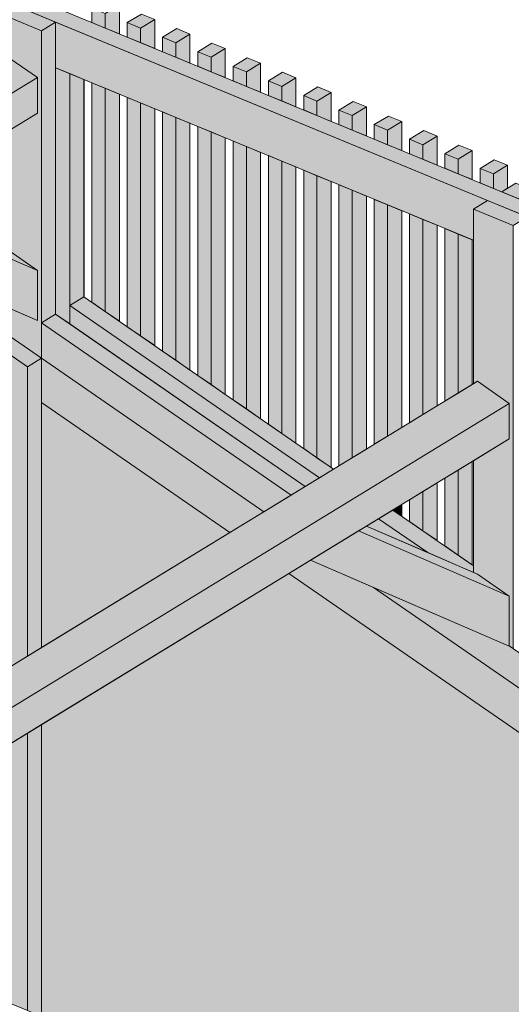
# Model space of a CAD drawing. Header units: millimetres. Extents: x 0 to 1517, y -116 to 725.
# Tile 206 of 256: x 846 to 858, y 637 to 662. Entities that reach past the tile are written whole.
import ezdxf

# ---------------------------------------------------------------- set-up
doc = ezdxf.new("R2010")
doc.units = ezdxf.units.MM
doc.layers.add('Ech.1_100', color=7, linetype='Continuous')
doc.dimstyles.new('ISO-25', dxfattribs={"dimtxt": 2.5, "dimasz": 2.5, "dimexe": 1.25, "dimexo": 0.625, "dimtad": 1, "dimtxsty": 'Standard', "dimcen": 2.5, "dimadec": 0, "dimazin": 0, "dimtfac": 1, "dimtmove": 0, "dimatfit": 3, "dimfxl": 1, "dimarcsym": 0})

msp = doc.modelspace()

# ---------------------------------------------------------------- hatches: boundary and pattern name
at = {"layer": 'Ech.1_100', "linetype": 'Continuous', "lineweight": 5, "true_color": 0xd4c4b3, "transparency": 33554687}
for points in [[(816.341, 674.483), (907.915, 636.661), (907.915, 637.034), (816.705, 674.705), (816.341, 674.483)], [(846.62, 660.801), (857.365, 656.363), (857.365, 657.166), (857.73, 657.388), (846.62, 661.977), (846.62, 660.801)], [(853.405, 650.254), (853.769, 650.476), (847.349, 654.91), (846.984, 654.687), (853.405, 650.254)], [(853.041, 650.031), (853.405, 650.254), (846.984, 654.687), (846.984, 654.213), (853.041, 650.031)], [(852.676, 649.809), (853.041, 650.031), (846.62, 654.465), (846.256, 654.242), (852.676, 649.809)], [(851.975, 649.381), (852.676, 649.809), (846.256, 654.242), (846.256, 653.33), (851.975, 649.381)], [(854.617, 649.012), (856.192, 648.329), (854.928, 649.202), (854.617, 649.012)], [(856.192, 648.329), (857.365, 647.821), (857.365, 647.993), (855.292, 649.424), (854.928, 649.202), (856.192, 648.329)], [(858.29, 645.918), (854.8, 647.43), (870.12, 636.852), (870.821, 637.28), (858.29, 645.933), (858.29, 645.918)]]:
    msp.add_hatch(color=9, dxfattribs=at).paths.add_polyline_path(points)
at = {"layer": 'Ech.1_100', "linetype": 'Continuous', "lineweight": 5, "true_color": 0xe0c8b3, "transparency": 33554687}
for points in [[(845.228, 662.179), (846.256, 661.754), (846.62, 661.977), (845.592, 662.401), (845.228, 662.179)], [(846.256, 661.754), (845.228, 662.179), (845.228, 661.054), (845.331, 661.116), (846.153, 660.549), (846.153, 659.636), (845.228, 659.071), (845.228, 656.202), (845.331, 656.157), (846.153, 655.59), (846.153, 654.299), (845.228, 654.7), (845.228, 654.039), (846.256, 653.33), (846.256, 661.754)], [(846.256, 654.242), (846.62, 654.465), (846.62, 661.977), (846.256, 661.754), (846.256, 654.242)], [(846.984, 660.651), (846.62, 660.801), (846.62, 654.465), (846.984, 654.213), (846.984, 660.651)], [(847.349, 660.5), (846.984, 660.651), (846.984, 654.687), (847.349, 654.91), (847.349, 660.5)], [(858.094, 657.611), (859.122, 657.187), (859.486, 657.409), (858.458, 657.833), (858.094, 657.611)], [(857.365, 657.166), (858.393, 656.742), (858.757, 656.964), (857.73, 657.388), (857.365, 657.166)], [(858.393, 656.742), (857.365, 657.166), (857.365, 652.673), (857.468, 652.736), (858.29, 652.168), (858.29, 651.256), (857.365, 650.691), (857.365, 647.821), (857.468, 647.776), (858.29, 647.209), (858.29, 645.933), (858.393, 645.862), (858.393, 656.742)]]:
    msp.add_hatch(color=9, dxfattribs=at).paths.add_polyline_path(points)
at = {"layer": 'Ech.1_100', "linetype": 'Continuous', "lineweight": 5, "true_color": 0xeaddd7, "transparency": 33554687}
for points in [[(847.897, 661.823), (848.261, 661.672), (848.261, 662.418), (847.897, 662.195), (847.897, 661.823)], [(847.897, 662.195), (847.554, 662.337), (847.554, 661.964), (847.897, 661.823), (847.897, 662.195)], [(848.462, 661.962), (848.804, 661.821), (849.169, 662.043), (848.826, 662.184), (848.462, 661.962)], [(848.804, 661.821), (848.462, 661.962), (848.462, 661.589), (848.804, 661.448), (848.804, 661.821)], [(848.804, 661.448), (849.169, 661.297), (849.169, 662.043), (848.804, 661.821), (848.804, 661.448)], [(849.37, 661.587), (849.712, 661.446), (850.076, 661.668), (849.734, 661.81), (849.37, 661.587)], [(849.712, 661.073), (850.076, 660.922), (850.076, 661.668), (849.712, 661.446), (849.712, 661.073)], [(849.712, 661.446), (849.37, 661.587), (849.37, 661.214), (849.712, 661.073), (849.712, 661.446)], [(850.277, 661.212), (850.62, 661.071), (850.984, 661.293), (850.642, 661.435), (850.277, 661.212)], [(850.62, 661.071), (850.277, 661.212), (850.277, 660.839), (850.62, 660.698), (850.62, 661.071)], [(850.62, 660.698), (850.984, 660.547), (850.984, 661.293), (850.62, 661.071), (850.62, 660.698)], [(851.185, 660.837), (851.528, 660.696), (851.892, 660.918), (851.549, 661.06), (851.185, 660.837)], [(851.528, 660.696), (851.185, 660.837), (851.185, 660.464), (851.528, 660.323), (851.528, 660.696)], [(851.528, 660.323), (851.892, 660.172), (851.892, 660.918), (851.528, 660.696), (851.528, 660.323)], [(852.8, 660.543), (852.457, 660.685), (852.093, 660.462), (852.435, 660.321), (852.8, 660.543)], [(847.353, 660.498), (847.349, 660.5), (847.349, 654.91), (847.353, 654.907), (847.353, 660.498)], [(847.897, 660.274), (847.554, 660.415), (847.554, 654.768), (847.897, 654.531), (847.897, 660.274)], [(852.435, 660.321), (852.093, 660.462), (852.093, 660.089), (852.435, 659.948), (852.435, 660.321)], [(852.435, 659.948), (852.8, 659.798), (852.8, 660.543), (852.435, 660.321), (852.435, 659.948)], [(848.261, 660.124), (847.897, 660.274), (847.897, 654.531), (848.261, 654.28), (848.261, 660.124)], [(853.001, 660.087), (853.343, 659.946), (853.707, 660.168), (853.365, 660.31), (853.001, 660.087)], [(853.343, 659.946), (853.001, 660.087), (853.001, 659.715), (853.343, 659.573), (853.343, 659.946)], [(853.343, 659.573), (853.707, 659.423), (853.707, 660.168), (853.343, 659.946), (853.343, 659.573)], [(848.804, 659.899), (848.462, 660.04), (848.462, 654.141), (848.804, 653.904), (848.804, 659.899)], [(849.169, 659.749), (848.804, 659.899), (848.804, 653.904), (849.169, 653.653), (849.169, 659.749)], [(853.908, 659.712), (854.251, 659.571), (854.615, 659.793), (854.273, 659.935), (853.908, 659.712)], [(849.712, 659.524), (849.37, 659.666), (849.37, 653.514), (849.712, 653.278), (849.712, 659.524)], [(854.251, 659.571), (853.908, 659.712), (853.908, 659.34), (854.251, 659.198), (854.251, 659.571)], [(854.251, 659.198), (854.615, 659.048), (854.615, 659.793), (854.251, 659.571), (854.251, 659.198)], [(850.076, 659.374), (849.712, 659.524), (849.712, 653.278), (850.076, 653.026), (850.076, 659.374)], [(854.816, 659.338), (855.159, 659.196), (855.523, 659.419), (855.18, 659.56), (854.816, 659.338)], [(855.159, 659.196), (854.816, 659.338), (854.816, 658.965), (855.159, 658.823), (855.159, 659.196)], [(855.159, 658.823), (855.523, 658.673), (855.523, 659.419), (855.159, 659.196), (855.159, 658.823)], [(850.62, 659.149), (850.277, 659.291), (850.277, 652.887), (850.62, 652.651), (850.62, 659.149)], [(850.984, 658.999), (850.62, 659.149), (850.62, 652.651), (850.984, 652.399), (850.984, 658.999)], [(855.724, 658.963), (856.067, 658.821), (856.431, 659.044), (856.088, 659.185), (855.724, 658.963)], [(851.528, 658.774), (851.185, 658.916), (851.185, 652.261), (851.528, 652.024), (851.528, 658.774)], [(856.067, 658.821), (855.724, 658.963), (855.724, 658.59), (856.067, 658.448), (856.067, 658.821)], [(856.067, 658.448), (856.431, 658.298), (856.431, 659.044), (856.067, 658.821), (856.067, 658.448)], [(856.632, 658.588), (856.974, 658.446), (857.339, 658.669), (856.996, 658.81), (856.632, 658.588)], [(851.892, 658.624), (851.528, 658.774), (851.528, 652.024), (851.892, 651.772), (851.892, 658.624)], [(856.974, 658.446), (856.632, 658.588), (856.632, 658.215), (856.974, 658.073), (856.974, 658.446)], [(856.974, 658.073), (857.339, 657.923), (857.339, 658.669), (856.974, 658.446), (856.974, 658.073)], [(852.435, 658.399), (852.093, 658.541), (852.093, 651.634), (852.435, 651.397), (852.435, 658.399)], [(852.8, 658.249), (852.435, 658.399), (852.435, 651.397), (852.8, 651.146), (852.8, 658.249)], [(857.54, 658.213), (857.882, 658.071), (858.246, 658.294), (857.904, 658.435), (857.54, 658.213)], [(853.343, 658.024), (853.001, 658.166), (853.001, 651.007), (853.343, 650.77), (853.343, 658.024)], [(857.882, 658.071), (857.54, 658.213), (857.54, 657.84), (857.882, 657.698), (857.882, 658.071)], [(857.882, 657.698), (858.094, 657.611), (858.246, 657.704), (858.246, 658.294), (857.882, 658.071), (857.882, 657.698)], [(853.707, 657.874), (853.343, 658.024), (853.343, 650.77), (853.707, 650.519), (853.707, 657.874)], [(854.251, 657.649), (853.908, 657.791), (853.908, 650.561), (854.251, 650.771), (854.251, 657.649)], [(854.615, 657.499), (854.251, 657.649), (854.251, 650.771), (854.615, 650.993), (854.615, 657.499)], [(855.159, 657.275), (854.816, 657.416), (854.816, 651.116), (855.159, 651.325), (855.159, 657.275)], [(855.523, 657.124), (855.159, 657.275), (855.159, 651.325), (855.523, 651.548), (855.523, 657.124)], [(856.067, 656.9), (855.724, 657.041), (855.724, 651.67), (856.067, 651.88), (856.067, 656.9)], [(856.431, 656.749), (856.067, 656.9), (856.067, 651.88), (856.431, 652.102), (856.431, 656.749)], [(856.974, 656.525), (856.632, 656.666), (856.632, 652.225), (856.974, 652.434), (856.974, 656.525)], [(857.339, 656.374), (856.974, 656.525), (856.974, 652.434), (857.339, 652.657), (857.339, 656.374)], [(856.974, 650.452), (856.632, 650.242), (856.632, 648.5), (856.974, 648.263), (856.974, 650.452)], [(857.339, 650.674), (856.974, 650.452), (856.974, 648.263), (857.339, 648.012), (857.339, 650.674)], [(856.431, 650.12), (856.067, 649.897), (856.067, 648.89), (856.431, 648.638), (856.431, 650.12)], [(856.067, 649.897), (855.724, 649.688), (855.724, 649.126), (856.067, 648.89), (856.067, 649.897)], [(855.523, 649.565), (855.292, 649.424), (855.523, 649.265), (855.523, 649.565)]]:
    msp.add_hatch(color=254, dxfattribs=at).paths.add_polyline_path(points)
at = {"layer": 'Ech.1_100', "linetype": 'Continuous', "lineweight": 5, "true_color": 0xe3bbbb, "transparency": 33554687}
for points in [[(821.853, 646.477), (822.605, 646.166), (846.153, 660.549), (845.331, 661.116), (821.853, 646.776), (821.853, 646.477)], [(822.605, 646.166), (823.496, 645.798), (846.153, 659.636), (846.153, 660.549), (822.605, 646.166)], [(837.231, 640.125), (838.032, 639.795), (858.29, 652.168), (857.468, 652.736), (837.039, 640.258), (837.231, 640.125)], [(838.032, 639.795), (838.923, 639.426), (858.29, 651.256), (858.29, 652.168), (838.032, 639.795)]]:
    msp.add_hatch(color=9, dxfattribs=at).paths.add_polyline_path(points)
at = {"layer": 'Ech.1_100', "linetype": 'Continuous', "lineweight": 5, "true_color": 0xe0d9d1, "transparency": 33554687}
for points in [[(845.331, 656.157), (842.479, 657.392), (842.277, 657.269), (846.153, 655.59), (845.331, 656.157)], [(841.04, 656.513), (846.153, 654.299), (846.153, 655.59), (842.277, 657.269), (841.04, 656.513)], [(854.414, 648.888), (858.29, 647.209), (857.468, 647.776), (854.617, 649.012), (854.414, 648.888)], [(858.29, 647.209), (854.414, 648.888), (853.178, 648.133), (858.29, 645.918), (858.29, 647.209)]]:
    msp.add_hatch(color=254, dxfattribs=at).paths.add_polyline_path(points)
at = {"layer": 'Ech.1_100', "linetype": 'Continuous', "lineweight": 5, "true_color": 0xdcdcdc, "transparency": 33554687}
for points in [[(845.228, 654.039), (844.864, 653.817), (845.892, 653.107), (846.256, 653.33), (845.228, 654.039)], [(844.864, 645.037), (845.892, 645.665), (845.892, 653.107), (844.864, 653.817), (844.864, 645.037)], [(845.892, 645.665), (846.256, 645.887), (846.256, 653.33), (845.892, 653.107), (845.892, 645.665)], [(851.099, 648.845), (851.975, 649.381), (846.256, 653.33), (846.256, 652.189), (851.099, 648.845)], [(854.8, 647.43), (853.178, 648.133), (852.622, 647.793), (869.243, 636.317), (870.12, 636.852), (854.8, 647.43)], [(845.892, 636.548), (846.256, 636.398), (846.256, 643.905), (845.892, 643.683), (845.892, 636.548)], [(844.864, 636.973), (845.892, 636.548), (845.892, 643.683), (844.864, 643.055), (844.864, 636.973)]]:
    msp.add_hatch(color=254, dxfattribs=at).paths.add_polyline_path(points)
at = {"layer": 'Ech.1_100', "linetype": 'Continuous', "lineweight": 5, "true_color": 0xf8f8f8, "transparency": 33554687}
for points in [[(846.256, 645.887), (851.099, 648.845), (846.256, 652.189), (846.256, 645.887)], [(855.081, 633.126), (856.108, 632.702), (856.108, 632.329), (860.049, 630.701), (869.243, 636.317), (852.622, 647.793), (846.256, 643.905), (846.256, 636.398), (854.716, 632.904), (855.081, 633.126)]]:
    msp.add_hatch(color=7, dxfattribs=at).paths.add_polyline_path(points)

# ---------------------------------------------------------------- linework, layer by layer
at = {"layer": 'Ech.1_100', "color": 7, "linetype": 'Continuous', "lineweight": 5}
for points in [[(816.341, 674.483), (907.915, 636.661), (907.915, 637.034), (816.705, 674.705), (816.341, 674.483)], [(845.228, 662.179), (846.256, 661.754), (846.62, 661.977), (845.592, 662.401), (845.228, 662.179)], [(847.897, 661.823), (848.261, 661.672), (848.261, 662.418), (847.897, 662.195), (847.897, 661.823)], [(846.256, 661.754), (845.228, 662.179), (845.228, 661.054), (845.331, 661.116), (846.153, 660.549), (846.153, 659.636), (845.228, 659.071), (845.228, 656.202), (845.331, 656.157), (846.153, 655.59), (846.153, 654.299), (845.228, 654.7), (845.228, 654.039), (846.256, 653.33), (846.256, 661.754)], [(847.897, 662.195), (847.554, 662.337), (847.554, 661.964), (847.897, 661.823), (847.897, 662.195)], [(848.462, 661.962), (848.804, 661.821), (849.169, 662.043), (848.826, 662.184), (848.462, 661.962)], [(846.256, 654.242), (846.62, 654.465), (846.62, 661.977), (846.256, 661.754), (846.256, 654.242)], [(846.62, 660.801), (857.365, 656.363), (857.365, 657.166), (857.73, 657.388), (846.62, 661.977), (846.62, 660.801)], [(848.804, 661.821), (848.462, 661.962), (848.462, 661.589), (848.804, 661.448), (848.804, 661.821)], [(848.804, 661.448), (849.169, 661.297), (849.169, 662.043), (848.804, 661.821), (848.804, 661.448)], [(849.37, 661.587), (849.712, 661.446), (850.076, 661.668), (849.734, 661.81), (849.37, 661.587)], [(849.712, 661.073), (850.076, 660.922), (850.076, 661.668), (849.712, 661.446), (849.712, 661.073)], [(849.712, 661.446), (849.37, 661.587), (849.37, 661.214), (849.712, 661.073), (849.712, 661.446)], [(850.277, 661.212), (850.62, 661.071), (850.984, 661.293), (850.642, 661.435), (850.277, 661.212)], [(821.853, 646.477), (822.605, 646.166), (846.153, 660.549), (845.331, 661.116), (821.853, 646.776), (821.853, 646.477)], [(850.62, 661.071), (850.277, 661.212), (850.277, 660.839), (850.62, 660.698), (850.62, 661.071)], [(850.62, 660.698), (850.984, 660.547), (850.984, 661.293), (850.62, 661.071), (850.62, 660.698)], [(851.185, 660.837), (851.528, 660.696), (851.892, 660.918), (851.549, 661.06), (851.185, 660.837)], [(851.528, 660.696), (851.185, 660.837), (851.185, 660.464), (851.528, 660.323), (851.528, 660.696)], [(851.528, 660.323), (851.892, 660.172), (851.892, 660.918), (851.528, 660.696), (851.528, 660.323)], [(846.984, 660.651), (846.62, 660.801), (846.62, 654.465), (846.984, 654.213), (846.984, 660.651)], [(847.349, 660.5), (846.984, 660.651), (846.984, 654.687), (847.349, 654.91), (847.349, 660.5)], [(852.8, 660.543), (852.457, 660.685), (852.093, 660.462), (852.435, 660.321), (852.8, 660.543)], [(822.605, 646.166), (823.496, 645.798), (846.153, 659.636), (846.153, 660.549), (822.605, 646.166)], [(847.353, 660.498), (847.349, 660.5), (847.349, 654.91), (847.353, 654.907), (847.353, 660.498)], [(847.897, 660.274), (847.554, 660.415), (847.554, 654.768), (847.897, 654.531), (847.897, 660.274)], [(852.435, 660.321), (852.093, 660.462), (852.093, 660.089), (852.435, 659.948), (852.435, 660.321)], [(852.435, 659.948), (852.8, 659.798), (852.8, 660.543), (852.435, 660.321), (852.435, 659.948)], [(848.261, 660.124), (847.897, 660.274), (847.897, 654.531), (848.261, 654.28), (848.261, 660.124)], [(853.001, 660.087), (853.343, 659.946), (853.707, 660.168), (853.365, 660.31), (853.001, 660.087)], [(853.343, 659.946), (853.001, 660.087), (853.001, 659.715), (853.343, 659.573), (853.343, 659.946)], [(853.343, 659.573), (853.707, 659.423), (853.707, 660.168), (853.343, 659.946), (853.343, 659.573)], [(848.804, 659.899), (848.462, 660.04), (848.462, 654.141), (848.804, 653.904), (848.804, 659.899)], [(849.169, 659.749), (848.804, 659.899), (848.804, 653.904), (849.169, 653.653), (849.169, 659.749)], [(853.908, 659.712), (854.251, 659.571), (854.615, 659.793), (854.273, 659.935), (853.908, 659.712)], [(849.712, 659.524), (849.37, 659.666), (849.37, 653.514), (849.712, 653.278), (849.712, 659.524)], [(854.251, 659.571), (853.908, 659.712), (853.908, 659.34), (854.251, 659.198), (854.251, 659.571)], [(854.251, 659.198), (854.615, 659.048), (854.615, 659.793), (854.251, 659.571), (854.251, 659.198)], [(850.076, 659.374), (849.712, 659.524), (849.712, 653.278), (850.076, 653.026), (850.076, 659.374)], [(854.816, 659.338), (855.159, 659.196), (855.523, 659.419), (855.18, 659.56), (854.816, 659.338)], [(855.159, 659.196), (854.816, 659.338), (854.816, 658.965), (855.159, 658.823), (855.159, 659.196)], [(855.159, 658.823), (855.523, 658.673), (855.523, 659.419), (855.159, 659.196), (855.159, 658.823)], [(850.62, 659.149), (850.277, 659.291), (850.277, 652.887), (850.62, 652.651), (850.62, 659.149)], [(850.984, 658.999), (850.62, 659.149), (850.62, 652.651), (850.984, 652.399), (850.984, 658.999)], [(855.724, 658.963), (856.067, 658.821), (856.431, 659.044), (856.088, 659.185), (855.724, 658.963)], [(851.528, 658.774), (851.185, 658.916), (851.185, 652.261), (851.528, 652.024), (851.528, 658.774)], [(856.067, 658.821), (855.724, 658.963), (855.724, 658.59), (856.067, 658.448), (856.067, 658.821)], [(856.067, 658.448), (856.431, 658.298), (856.431, 659.044), (856.067, 658.821), (856.067, 658.448)], [(856.632, 658.588), (856.974, 658.446), (857.339, 658.669), (856.996, 658.81), (856.632, 658.588)], [(851.892, 658.624), (851.528, 658.774), (851.528, 652.024), (851.892, 651.772), (851.892, 658.624)], [(856.974, 658.446), (856.632, 658.588), (856.632, 658.215), (856.974, 658.073), (856.974, 658.446)], [(856.974, 658.073), (857.339, 657.923), (857.339, 658.669), (856.974, 658.446), (856.974, 658.073)], [(852.435, 658.399), (852.093, 658.541), (852.093, 651.634), (852.435, 651.397), (852.435, 658.399)], [(852.8, 658.249), (852.435, 658.399), (852.435, 651.397), (852.8, 651.146), (852.8, 658.249)], [(857.54, 658.213), (857.882, 658.071), (858.246, 658.294), (857.904, 658.435), (857.54, 658.213)], [(853.343, 658.024), (853.001, 658.166), (853.001, 651.007), (853.343, 650.77), (853.343, 658.024)], [(857.882, 658.071), (857.54, 658.213), (857.54, 657.84), (857.882, 657.698), (857.882, 658.071)], [(857.882, 657.698), (858.094, 657.611), (858.246, 657.704), (858.246, 658.294), (857.882, 658.071), (857.882, 657.698)], [(853.707, 657.874), (853.343, 658.024), (853.343, 650.77), (853.707, 650.519), (853.707, 657.874)], [(854.251, 657.649), (853.908, 657.791), (853.908, 650.561), (854.251, 650.771), (854.251, 657.649)], [(858.094, 657.611), (859.122, 657.187), (859.486, 657.409), (858.458, 657.833), (858.094, 657.611)], [(854.615, 657.499), (854.251, 657.649), (854.251, 650.771), (854.615, 650.993), (854.615, 657.499)], [(845.331, 656.157), (842.479, 657.392), (842.277, 657.269), (846.153, 655.59), (845.331, 656.157)], [(855.159, 657.275), (854.816, 657.416), (854.816, 651.116), (855.159, 651.325), (855.159, 657.275)], [(857.365, 657.166), (858.393, 656.742), (858.757, 656.964), (857.73, 657.388), (857.365, 657.166)], [(841.04, 656.513), (846.153, 654.299), (846.153, 655.59), (842.277, 657.269), (841.04, 656.513)], [(855.523, 657.124), (855.159, 657.275), (855.159, 651.325), (855.523, 651.548), (855.523, 657.124)], [(856.067, 656.9), (855.724, 657.041), (855.724, 651.67), (856.067, 651.88), (856.067, 656.9)], [(858.393, 656.742), (857.365, 657.166), (857.365, 652.673), (857.468, 652.736), (858.29, 652.168), (858.29, 651.256), (857.365, 650.691), (857.365, 647.821), (857.468, 647.776), (858.29, 647.209), (858.29, 645.933), (858.393, 645.862), (858.393, 656.742)], [(856.431, 656.749), (856.067, 656.9), (856.067, 651.88), (856.431, 652.102), (856.431, 656.749)], [(856.974, 656.525), (856.632, 656.666), (856.632, 652.225), (856.974, 652.434), (856.974, 656.525)], [(857.339, 656.374), (856.974, 656.525), (856.974, 652.434), (857.339, 652.657), (857.339, 656.374)], [(853.405, 650.254), (853.769, 650.476), (847.349, 654.91), (846.984, 654.687), (853.405, 650.254)], [(853.041, 650.031), (853.405, 650.254), (846.984, 654.687), (846.984, 654.213), (853.041, 650.031)], [(852.676, 649.809), (853.041, 650.031), (846.62, 654.465), (846.256, 654.242), (852.676, 649.809)], [(851.975, 649.381), (852.676, 649.809), (846.256, 654.242), (846.256, 653.33), (851.975, 649.381)], [(845.228, 654.039), (844.864, 653.817), (845.892, 653.107), (846.256, 653.33), (845.228, 654.039)], [(844.864, 645.037), (845.892, 645.665), (845.892, 653.107), (844.864, 653.817), (844.864, 645.037)], [(845.892, 645.665), (846.256, 645.887), (846.256, 653.33), (845.892, 653.107), (845.892, 645.665)], [(851.099, 648.845), (851.975, 649.381), (846.256, 653.33), (846.256, 652.189), (851.099, 648.845)], [(837.231, 640.125), (838.032, 639.795), (858.29, 652.168), (857.468, 652.736), (837.039, 640.258), (837.231, 640.125)], [(838.032, 639.795), (838.923, 639.426), (858.29, 651.256), (858.29, 652.168), (838.032, 639.795)], [(846.256, 645.887), (851.099, 648.845), (846.256, 652.189), (846.256, 645.887)], [(856.974, 650.452), (856.632, 650.242), (856.632, 648.5), (856.974, 648.263), (856.974, 650.452)], [(857.339, 650.674), (856.974, 650.452), (856.974, 648.263), (857.339, 648.012), (857.339, 650.674)], [(856.431, 650.12), (856.067, 649.897), (856.067, 648.89), (856.431, 648.638), (856.431, 650.12)], [(856.067, 649.897), (855.724, 649.688), (855.724, 649.126), (856.067, 648.89), (856.067, 649.897)], [(855.523, 649.565), (855.292, 649.424), (855.523, 649.265), (855.523, 649.565)], [(854.617, 649.012), (856.192, 648.329), (854.928, 649.202), (854.617, 649.012)], [(856.192, 648.329), (857.365, 647.821), (857.365, 647.993), (855.292, 649.424), (854.928, 649.202), (856.192, 648.329)], [(854.414, 648.888), (858.29, 647.209), (857.468, 647.776), (854.617, 649.012), (854.414, 648.888)], [(858.29, 647.209), (854.414, 648.888), (853.178, 648.133), (858.29, 645.918), (858.29, 647.209)], [(854.8, 647.43), (853.178, 648.133), (852.622, 647.793), (869.243, 636.317), (870.12, 636.852), (854.8, 647.43)], [(855.081, 633.126), (856.108, 632.702), (856.108, 632.329), (860.049, 630.701), (869.243, 636.317), (852.622, 647.793), (846.256, 643.905), (846.256, 636.398), (854.716, 632.904), (855.081, 633.126)], [(858.29, 645.918), (854.8, 647.43), (870.12, 636.852), (870.821, 637.28), (858.29, 645.933), (858.29, 645.918)], [(845.892, 636.548), (846.256, 636.398), (846.256, 643.905), (845.892, 643.683), (845.892, 636.548)], [(844.864, 636.973), (845.892, 636.548), (845.892, 643.683), (844.864, 643.055), (844.864, 636.973)]]:
    msp.add_lwpolyline(points, close=True, dxfattribs=at)

# ---------------------------------------------------------------- leaders
at = {"layer": 'Ech.1_100', "color": 7, "linetype": 'Continuous', "lineweight": 5, "has_arrowhead": 0}
msp.add_leader([(834.021, 659.012), (844.256, 669.822), (868.913, 669.822)], dimstyle='ISO-25', dxfattribs=at)

doc.saveas('drawing.dxf')
